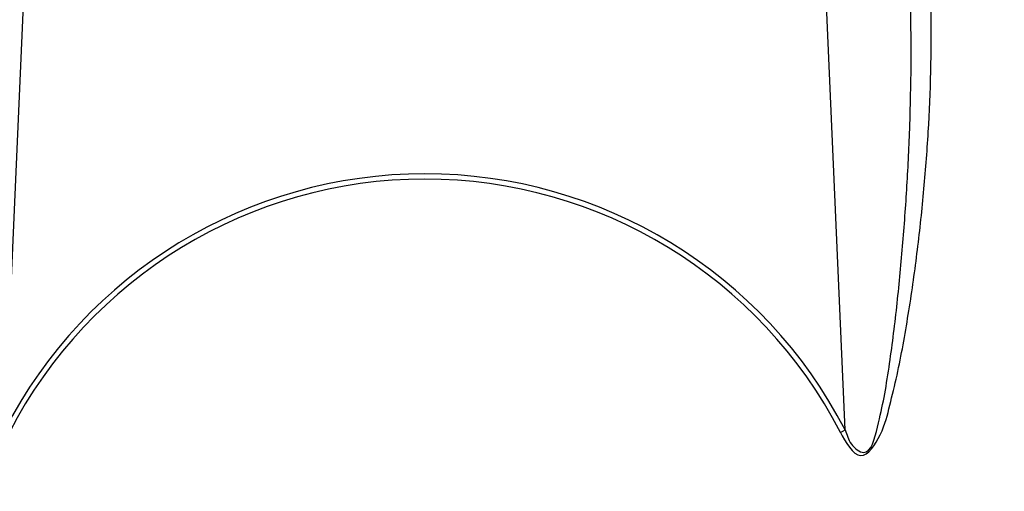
# Model space of a CAD drawing. Header units: millimetres. Extents: x 0 to 297, y 0 to 210.
# Tile 30 of 38: x 236.62 to 245.98, y 159.42 to 163.9. Entities that reach past the tile are written whole.
import ezdxf

# ---------------------------------------------------------------- set-up
doc = ezdxf.new("R2010")
doc.units = ezdxf.units.MM
doc.header["$LTSCALE"] = 16.335
doc.layers.get('0').update_dxf_attribs({"linetype": 'CONTINUOUS'})
doc.layers.add('08_SURFACES', color=7, linetype='CONTINUOUS')

msp = doc.modelspace()

# ---------------------------------------------------------------- linework, layer by layer
at = {"color": 9, "linetype": 'Continuous'}
for p, q in [((236.84, 168.3122), (236.4774, 160.0071)), ((244.4641, 160.0071), (244.1014, 168.3122)), ((244.4191, 159.9839), (244.4641, 160.0071))]:
    msp.add_line(p, q, dxfattribs=at)
at = {"color": 7, "linetype": 'Continuous'}
for radius in [11.695, 11.57]:
    msp.add_circle((240.4707, 157.9417), radius, dxfattribs=at)
at = {"color": 9, "linetype": 'Continuous'}
msp.add_circle((240.4707, 157.9417), 11.6288, dxfattribs=at)
at = {"color": 7, "linetype": 'Continuous'}
msp.add_arc((240.4707, 157.9417), 11.5, 262.15697, 262.09551, dxfattribs=at)
at = {"color": 9, "linetype": 'Continuous'}
for radius, start, end in [(11.439, 113.58727, 261.13404), (11.439, 278.86596, 66.41273), (4.4958, 27.34832, 152.65168), (4.4452, 27.34832, 152.65168)]:
    msp.add_arc((240.4707, 157.9417), radius, start, end, dxfattribs=at)
for points, knots in [([(244.4641, 160.0071), (244.4823, 159.9618), (244.5024, 159.8713), (244.6959, 159.7202), (244.7806, 160.0699), (244.8346, 160.3065), (244.8822, 160.6037), (244.9211, 160.8872), (244.9664, 161.2706), (245.0123, 161.7485), (245.0535, 162.3227), (245.0898, 163.0859), (245.095, 163.6585), (245.0857, 164.0392)], [0, 0, 0, 0, 0.031973, 0.062707, 0.122467, 0.185591, 0.248677, 0.311716, 0.374697, 0.500448, 0.625884, 0.750972, 1, 1, 1, 1]), ([(244.4191, 159.9839), (244.4639, 159.8973), (244.6043, 159.6451), (244.8283, 159.9836), (244.8856, 160.2351), (244.9599, 160.5271), (245.0148, 160.813), (245.0814, 161.1977), (245.1493, 161.6785), (245.2126, 162.2563), (245.2717, 163.023), (245.2868, 163.5989), (245.2798, 163.9813)], [0, 0, 0, 0, 0.063203, 0.121953, 0.185386, 0.248796, 0.312134, 0.375373, 0.501489, 0.627061, 0.752032, 1, 1, 1, 1])]:
    msp.add_open_spline(points, degree=3, knots=knots, dxfattribs=at)
at = {"layer": '08_SURFACES', "color": 9, "linetype": 'Continuous'}
msp.add_arc((240.4707, 157.9417), 10.0919, 0.28387, 61.74809, dxfattribs=at)

doc.saveas('drawing.dxf')
